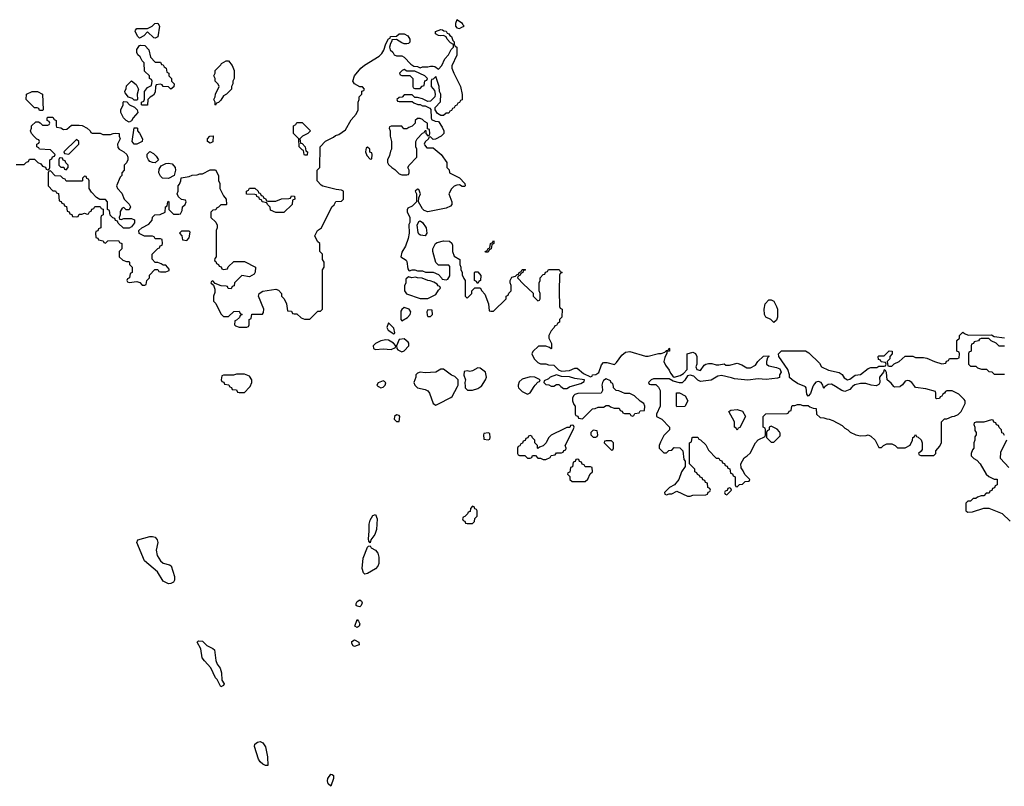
# Model space of a CAD drawing. Header units: inches. Extents: x 2701323 to 2964515, y 494916 to 722124.
# Tile 170 of 256: x 2761656 to 2769167, y 696949 to 702799. Entities that reach past the tile are written whole.
import ezdxf

# ---------------------------------------------------------------- set-up
doc = ezdxf.new("R2010")
doc.units = ezdxf.units.IN
doc.header["$MEASUREMENT"] = 0
doc.layers.add('C7669', color=7, linetype='Continuous')
doc.layers.add('C7760', color=7, linetype='Continuous')

msp = doc.modelspace()

# ---------------------------------------------------------------- linework, layer by layer
at = {"layer": 'C7669', "color": 2, "elevation": 14}
for points in [[(2763257.3, 700000), (2763258, 699998), (2763272.7, 699992.7), (2763278, 699978), (2763310, 699974), (2763318, 699958), (2763330, 699954), (2763370, 699954), (2763410, 699994), (2763413, 700000)], [(2764392, 700000), (2764410, 699991), (2764430, 699996), (2764434, 700000)], [(2764681.5, 700000), (2764690.8, 699990.8), (2764750, 699977.1), (2764770, 699967.3), (2764781.6, 699950), (2764810.6, 699870.6), (2764830, 699858.8), (2764850, 699866.8), (2764945.1, 699914.9), (2764955.6, 699924.4), (2764996.6, 700000)], [(2765053.5, 700000), (2765054, 699990), (2765072, 699972), (2765110, 699971.3), (2765150, 699984.7), (2765174.8, 700000)], [(2765460, 700000), (2765462, 699990), (2765490, 699962), (2765530, 699942), (2765550, 699952), (2765581.9, 700000)], [(2765785.5, 700000), (2765803.6, 699983.6), (2765830, 699984.7), (2765850, 699998), (2765856.7, 700000)], [(2766099, 700000), (2766102, 699970), (2766091.6, 699948.4), (2765912.7, 699947.3), (2765890, 699938), (2765882, 699930), (2765874, 699910), (2765874, 699890), (2765883.6, 699863.6), (2765894, 699850), (2765894, 699790), (2765898, 699778), (2765912.7, 699772.7), (2765918, 699758), (2765950, 699754), (2766026, 699830), (2766047.3, 699832.7), (2766070, 699842), (2766110, 699842), (2766130, 699854), (2766150, 699854), (2766163.6, 699843.6), (2766190, 699834), (2766230, 699834), (2766238, 699818), (2766252.7, 699812.7), (2766258, 699798), (2766270, 699794), (2766310, 699794), (2766318, 699778), (2766330, 699774), (2766342, 699778), (2766350, 699794), (2766382, 699798), (2766390, 699814), (2766422, 699818), (2766426, 699850), (2766418, 699870), (2766388.7, 699888.7), (2766346, 699930), (2766310, 699946), (2766272.7, 699947.3), (2766227.3, 699967.3), (2766206, 699970), (2766186, 699990), (2766184.8, 700000)], [(2766524, 700000), (2766530, 699994), (2766542, 699970), (2766542, 699850), (2766514, 699790), (2766514, 699770), (2766554, 699750), (2766614, 699690), (2766614, 699670), (2766570, 699626), (2766543.6, 699576.4), (2766534, 699550), (2766534, 699530), (2766570, 699494), (2766590, 699494), (2766607.3, 699512.7), (2766630, 699514), (2766650, 699534), (2766692.7, 699532.7), (2766714, 699510), (2766723.6, 699443.6), (2766734, 699430), (2766734, 699390), (2766704.7, 699350), (2766684.7, 699290), (2766651.1, 699248.9), (2766614, 699230), (2766574, 699190), (2766578, 699178), (2766590, 699174), (2766610, 699182), (2766630, 699182), (2766670, 699202), (2766750, 699162), (2766770, 699162), (2766790, 699172), (2766890, 699174), (2766902, 699178), (2766907.3, 699192.7), (2766922, 699198), (2766926, 699210), (2766922, 699222), (2766906, 699230), (2766902, 699262), (2766887.3, 699267.3), (2766882, 699282), (2766867.3, 699287.3), (2766862, 699302), (2766847.3, 699307.3), (2766842, 699322), (2766827.3, 699327.3), (2766822, 699342), (2766806, 699350), (2766806, 699370), (2766766, 699410), (2766766, 699570), (2766782, 699578), (2766786, 699610), (2766790, 699614), (2766830, 699614), (2766838, 699598), (2766850, 699594), (2766890, 699554), (2766910, 699514), (2766970, 699454), (2766990, 699454), (2766998, 699438), (2767012.7, 699432.7), (2767018, 699418), (2767032.7, 699412.7), (2767038, 699398), (2767052.7, 699392.7), (2767058, 699378), (2767072.7, 699372.7), (2767078, 699338), (2767092.7, 699332.7), (2767098, 699318), (2767114, 699310), (2767114, 699250), (2767118, 699238), (2767130, 699234), (2767147.3, 699252.7), (2767170, 699254), (2767190, 699274), (2767222, 699278), (2767226, 699290), (2767187.3, 699327.3), (2767176.4, 699356.4), (2767160.4, 699380.4), (2767158, 699410), (2767183.1, 699456.9), (2767206, 699470), (2767228.4, 699491.6), (2767268.9, 699571.1), (2767290, 699592), (2767342, 699618), (2767346, 699630), (2767346, 699670), (2767342, 699682), (2767328, 699690), (2767328, 699770), (2767348.4, 699791.6), (2767510, 699794), (2767522, 699798), (2767527.3, 699812.7), (2767542, 699818), (2767546, 699850), (2767550, 699854), (2767570, 699854), (2767590, 699862), (2767610, 699862), (2767630, 699854), (2767670, 699854), (2767683.6, 699843.6), (2767710, 699834), (2767732.7, 699832.7), (2767734, 699790), (2767763.6, 699763.6), (2767790, 699762), (2767812.7, 699752.7), (2767831.6, 699751.6), (2767859.6, 699739.6), (2767930, 699702), (2767950, 699682), (2767974, 699670), (2767991.6, 699651.6), (2768034, 699630), (2768070, 699624.7), (2768114, 699626), (2768130, 699631.3), (2768150, 699622), (2768182, 699590), (2768210, 699534), (2768230, 699534), (2768246, 699550), (2768270, 699562), (2768310, 699562), (2768334, 699550), (2768352.7, 699532.7), (2768410, 699532), (2768448.4, 699551.6), (2768468, 699590), (2768468.4, 699611.6), (2768482, 699618), (2768490, 699634), (2768498, 699618), (2768510, 699614), (2768532.7, 699592.7), (2768542, 699570), (2768539.6, 699520.4), (2768532.7, 699507.3), (2768514, 699490), (2768518, 699478), (2768530, 699474), (2768607.3, 699472.7), (2768630, 699474), (2768646, 699490), (2768646, 699510), (2768676.4, 699543.6), (2768687.3, 699572.7), (2768688.4, 699731.6), (2768710, 699754), (2768730, 699754), (2768768.4, 699771.6), (2768787.3, 699772.7), (2768814.6, 699785.4), (2768838, 699810), (2768868, 699870), (2768868, 699890), (2768860.4, 699900.4), (2768820.4, 699940.4), (2768790, 699958), (2768770, 699966), (2768730, 699966), (2768718, 699962), (2768712, 699948), (2768698, 699942), (2768690, 699926), (2768678, 699922), (2768672.7, 699907.3), (2768650, 699906), (2768646, 699910), (2768646, 699950), (2768642, 699962), (2768570, 699982), (2768490, 699993.2), (2768485, 700000)], [(2767707.6, 700000), (2767690, 699946), (2767670, 699926), (2767660.4, 699940.4), (2767655.3, 699990), (2767650, 699998), (2767645.4, 700000)], [(2767799.3, 700000), (2767790, 699986), (2767785.3, 700000)], [(2768009.6, 700000), (2768004, 699996), (2767990, 699978), (2767950, 699962), (2767929.1, 699969.1), (2767880.1, 700000)], [(2768373.5, 700000), (2768370, 699997.2), (2768330, 699994), (2768324.9, 700000)], [(2769170, 699626), (2769162, 699642), (2769147.3, 699647.3), (2769146, 699670), (2769127.3, 699687.3), (2769122, 699702), (2769107.3, 699707.3), (2769102, 699722), (2769087.3, 699727.3), (2769082, 699742), (2769070, 699746), (2769010, 699728), (2768952.7, 699727.3), (2768938, 699722), (2768934, 699710), (2768942, 699690), (2768943.6, 699663.6), (2768952, 699650), (2768952, 699630), (2768943.6, 699616.4), (2768942, 699590), (2768934, 699570), (2768934, 699530), (2768923.6, 699516.4), (2768914, 699490), (2768914, 699470), (2768934, 699450), (2768956.9, 699436.9), (2768982, 699410), (2769030, 699332), (2769050, 699312), (2769090, 699294), (2769112.7, 699292.7), (2769114, 699250), (2769098, 699242), (2769092.7, 699227.3), (2769078, 699222), (2769072.7, 699207.3), (2769058, 699202), (2769052.7, 699187.3), (2769030, 699186), (2769010, 699166), (2768990, 699166), (2768963.6, 699156.4), (2768950, 699146), (2768930, 699146), (2768910, 699126), (2768890, 699126), (2768874, 699110), (2768874, 699050), (2768890, 699042), (2768923.6, 699043.6), (2769010, 699072), (2769048.4, 699071.6), (2769150.9, 699030.9), (2769212.7, 698972.7)], [(2769203.1, 699383.1), (2769138, 699450), (2769140.4, 699499.6), (2769187.3, 699592.7)]]:
    msp.add_lwpolyline(points, dxfattribs=at)
at = {"layer": 'C7669', "color": 2}
for points, elevation in [([(2766670, 699846), (2766666, 699850), (2766667.3, 699952.7), (2766690, 699952), (2766732, 699930), (2766752, 699890), (2766730, 699848)], 14), ([(2764530, 699784), (2764516, 699770), (2764512, 699750), (2764530, 699732), (2764550, 699734), (2764555.3, 699770), (2764550, 699778)], 14), ([(2767130, 699666), (2767122, 699682), (2767108, 699690), (2767108, 699730), (2767066, 699810), (2767080.4, 699819.6), (2767130, 699824.7), (2767170, 699812), (2767192, 699770), (2767150, 699686), (2767138, 699682)], 14), ([(2765870, 699706), (2765858, 699702), (2765852.7, 699687.3), (2765830, 699686), (2765810, 699678), (2765710, 699628), (2765691.1, 699608.9), (2765671.1, 699568.9), (2765650, 699548), (2765622, 699538), (2765610, 699526), (2765606, 699530), (2765606, 699550), (2765586, 699570), (2765586, 699590), (2765567.3, 699607.3), (2765562, 699622), (2765550, 699626), (2765538, 699622), (2765532.7, 699607.3), (2765518, 699602), (2765512.7, 699587.3), (2765498, 699582), (2765492.7, 699567.3), (2765478, 699562), (2765472.7, 699547.3), (2765458, 699542), (2765454, 699530), (2765454, 699490), (2765458, 699478), (2765470, 699474), (2765510, 699474), (2765530, 699454), (2765550, 699454), (2765562, 699458), (2765567.3, 699472.7), (2765590, 699474), (2765610, 699454), (2765630, 699454), (2765650, 699442), (2765670, 699442), (2765702, 699458), (2765710, 699474), (2765742, 699478), (2765750, 699494), (2765790, 699494), (2765802, 699498), (2765807.3, 699512.7), (2765822, 699518), (2765826, 699530), (2765818, 699550), (2765878, 699670), (2765886, 699690), (2765882, 699702)], 14), ([(2767390, 699698), (2767374, 699690), (2767374, 699670), (2767358, 699662), (2767354, 699650), (2767354, 699610), (2767390, 699574), (2767410, 699574), (2767456.4, 699623.6), (2767456.4, 699643.6), (2767453.6, 699653.6), (2767434.6, 699674.6)], 14), ([(2765230, 699646), (2765198, 699642), (2765194, 699630), (2765198, 699598), (2765230, 699594), (2765242, 699598), (2765246, 699610), (2765242, 699642)], 14), ([(2766030, 699666), (2766014, 699650), (2766014, 699630), (2766030, 699614), (2766050, 699614), (2766062, 699618), (2766066, 699630), (2766062, 699662)], 14), ([(2766170, 699586), (2766130, 699586), (2766118, 699582), (2766114, 699570), (2766170, 699514), (2766182, 699518), (2766186, 699530), (2766186, 699570)], 14), ([(2765910, 699446), (2765898, 699442), (2765892.7, 699427.3), (2765878, 699422), (2765872.7, 699387.3), (2765858, 699382), (2765852.7, 699347.3), (2765838, 699342), (2765834, 699330), (2765852.7, 699312.7), (2765854, 699290), (2765870, 699274), (2765970, 699274), (2765990, 699294), (2766007.3, 699332.7), (2766026, 699350), (2766022, 699382), (2766010, 699386), (2765970, 699386), (2765962, 699402), (2765947.3, 699407.3), (2765942, 699422), (2765927.3, 699427.3), (2765922, 699442)], 14), ([(2767070, 699226), (2767058, 699222), (2767054, 699206), (2767038, 699202), (2767034, 699190), (2767038, 699178), (2767050, 699174), (2767086, 699210), (2767082, 699222)], 14), ([(2765110, 699086), (2765094, 699070), (2765092.7, 699047.3), (2765078, 699042), (2765072.7, 699027.3), (2765052.7, 699007.3), (2765038, 699002), (2765034, 698990), (2765038, 698978), (2765052.7, 698972.7), (2765058, 698958), (2765070, 698954), (2765110, 698954), (2765126, 698970), (2765127.3, 698992.7), (2765146, 699010), (2765146, 699050), (2765142, 699062), (2765127.3, 699067.3), (2765122, 699082)], 14), ([(2764330, 698806), (2764320.2, 698820.2), (2764317.2, 698837.2), (2764323.1, 698896.9), (2764321, 698950), (2764330, 698978.8), (2764350, 699014.8), (2764370, 699022.8), (2764383.1, 698990), (2764378.4, 698910), (2764365.5, 698870), (2764334.9, 698830)], 10), ([(2762790, 698495.3), (2762750, 698515.3), (2762706.3, 698586.3), (2762609.4, 698669.4), (2762548.7, 698810), (2762558, 698830), (2762650, 698854.8), (2762670, 698856), (2762690.7, 698850.7), (2762704.7, 698830), (2762711, 698810), (2762697.3, 698750), (2762704.9, 698710), (2762730, 698671), (2762750, 698651), (2762799.6, 698639.6), (2762811.6, 698631.6), (2762838, 698550), (2762836.9, 698523.1), (2762830, 698508), (2762810, 698498)], 10), ([(2764290, 698567.3), (2764279.3, 698579.3), (2764269.8, 698610), (2764276.1, 698690), (2764310, 698774), (2764318, 698782), (2764330, 698784.7), (2764337.3, 698770), (2764371, 698750), (2764387.9, 698727.9), (2764396.8, 698696.8), (2764396.3, 698650), (2764387.7, 698630), (2764370.3, 698609.7), (2764310, 698573.3)], 10), ([(2764250, 698319.5), (2764230, 698322.9), (2764223.6, 698330), (2764223, 698343), (2764230, 698360.5), (2764250, 698373), (2764262.5, 698362.5), (2764267.7, 698350), (2764262, 698330)], 10), ([(2764230, 698160.7), (2764213.2, 698170), (2764230, 698221), (2764241, 698210), (2764250.6, 698190), (2764246.8, 698170)], 10), ([(2763190, 697709.4), (2763163.1, 697763.1), (2763150, 697778), (2763114, 697854), (2763065.6, 697905.6), (2763048.7, 697930), (2763037.2, 697997.2), (2763008.7, 698050), (2763020.4, 698059.6), (2763050, 698058), (2763082.8, 698022.8), (2763130, 698002), (2763142, 697990), (2763151.3, 697910), (2763162, 697882), (2763184.7, 697850), (2763194.4, 697814.4), (2763198, 697758), (2763216, 697730), (2763210, 697718)], 10), ([(2764210, 698016), (2764200.7, 698020.7), (2764190, 698038), (2764190, 698054), (2764210, 698066), (2764242.8, 698050), (2764244.7, 698030), (2764230, 698022.7)], 10), ([(2763550, 697108), (2763530, 697109), (2763510, 697119), (2763490, 697135.3), (2763477.5, 697157.5), (2763446.3, 697253.7), (2763449, 697270), (2763470, 697286), (2763490, 697290.8), (2763510, 697281), (2763531, 697250), (2763545.4, 697174.6)], 10), ([(2764030, 696949.2), (2764010, 696968.7), (2764004.2, 696990), (2764006.3, 697010), (2764030, 697040.7), (2764039.8, 697039.8), (2764050.8, 697030.8), (2764050.7, 697010)], 10)]:
    msp.add_lwpolyline(points, close=True, dxfattribs=dict(at, elevation=elevation))
at = {"layer": 'C7760', "color": 2}
for points, elevation in [([(2762690, 702658), (2762680.4, 702660.4), (2762630, 702706), (2762603.6, 702676.4), (2762570, 702658), (2762558, 702670), (2762538, 702710), (2762540.4, 702719.6), (2762550, 702732), (2762630, 702732), (2762666, 702750), (2762686, 702770), (2762710, 702772), (2762722, 702750), (2762710, 702668)], 14), ([(2764990, 702799), (2764980.5, 702770), (2764980.7, 702750), (2764990, 702736), (2765010, 702731.3), (2765030, 702742), (2765046, 702750), (2765038, 702758), (2765035.3, 702770)], 18), ([(2762690, 702474), (2762730, 702474), (2762738, 702458), (2762750, 702454), (2762758, 702438), (2762774, 702430), (2762778, 702398), (2762794, 702390), (2762794, 702370), (2762814, 702350), (2762814, 702330), (2762834, 702310), (2762832.7, 702287.3), (2762810, 702268), (2762790, 702286), (2762750, 702288), (2762742, 702302), (2762730, 702306), (2762698, 702302), (2762692.7, 702287.3), (2762690, 702246), (2762676.9, 702223.1), (2762651.6, 702208.4), (2762634, 702190), (2762630, 702146), (2762590, 702146), (2762586, 702150), (2762586, 702170), (2762602, 702178), (2762607.3, 702192.7), (2762608, 702250), (2762630, 702282), (2762662, 702298), (2762666, 702330), (2762662, 702342), (2762646, 702350), (2762646, 702370), (2762607.3, 702407.3), (2762606, 702470), (2762590, 702486), (2762574.6, 702514.6), (2762558, 702530), (2762548.9, 702548.9), (2762549.1, 702570.9), (2762570, 702602), (2762576.4, 702603.6), (2762610, 702602), (2762642, 702570), (2762652.7, 702512.7)], 14), ([(2763150, 702148), (2763146, 702150), (2763146, 702170), (2763138, 702190), (2763148, 702210), (2763148.9, 702231.1), (2763178, 702290), (2763170, 702306), (2763146, 702330), (2763146, 702350), (2763138, 702370), (2763146, 702390), (2763146, 702410), (2763190, 702454), (2763195.3, 702464.7), (2763230, 702484.7), (2763250, 702484.7), (2763278, 702450), (2763292, 702410), (2763292, 702350), (2763282, 702330), (2763282, 702310), (2763272, 702290), (2763272, 702270), (2763234, 702230), (2763210, 702218), (2763190, 702186), (2763172.7, 702167.3), (2763158, 702162)], 14), ([(2764590, 702418), (2764574, 702410), (2764554, 702390), (2764558, 702378), (2764570, 702374), (2764632.7, 702372.7), (2764654, 702350), (2764654, 702290), (2764658, 702278), (2764670, 702274), (2764710, 702274), (2764727.3, 702292.7), (2764742, 702298), (2764747.3, 702332.7), (2764762, 702338), (2764766, 702350), (2764746, 702370), (2764670, 702406), (2764610, 702406)], 14), ([(2762530, 702186), (2762516.4, 702196.4), (2762487.3, 702207.3), (2762460.4, 702240.4), (2762458, 702250), (2762467.3, 702272.7), (2762470, 702294), (2762508, 702332), (2762543.6, 702303.6), (2762562, 702270), (2762552, 702230), (2762554, 702190), (2762550, 702186)], 14), ([(2761830, 702106), (2761807.3, 702107.3), (2761802, 702122), (2761790, 702126), (2761770, 702126), (2761706, 702190), (2761708.9, 702231.1), (2761750, 702252), (2761791.6, 702251.6), (2761831.1, 702231.1), (2761834, 702110)], 14), ([(2762490, 702018), (2762468.9, 702028.9), (2762448, 702050), (2762428, 702090), (2762428.4, 702111.6), (2762446, 702150), (2762446, 702170), (2762450, 702174), (2762472.7, 702172.7), (2762494, 702150), (2762532.7, 702132.7), (2762551.6, 702111.6), (2762558, 702090), (2762522, 702050), (2762510, 702026)], 14), ([(2764710, 702046), (2764690, 702046), (2764674, 702030), (2764672, 702010), (2764662, 701998), (2764650, 701986), (2764623.6, 701976.4), (2764610, 701966), (2764587.3, 701967.3), (2764570, 701986), (2764490, 701986), (2764478, 701982), (2764474, 701970), (2764482, 701950), (2764482, 701910), (2764491.3, 701870), (2764492, 701810), (2764483.6, 701796.4), (2764476.9, 701763.1), (2764462, 701730), (2764462, 701710), (2764470, 701694), (2764494, 701670), (2764516.9, 701656.9), (2764550, 701622), (2764570, 701614), (2764610, 701614), (2764622, 701618), (2764626, 701630), (2764626, 701650), (2764618, 701670), (2764626, 701690), (2764686, 701750), (2764686, 701810), (2764678, 701830), (2764678, 701870), (2764688, 701890), (2764730, 701934), (2764742, 701938), (2764750, 701954), (2764754, 701954), (2764754, 701930), (2764770, 701914), (2764782, 701918), (2764786, 701930), (2764782, 701962), (2764766, 701966), (2764766, 702010), (2764743.1, 702023.1), (2764730, 702038)], 14), ([(2762550, 701848), (2762529, 701849), (2762515.3, 701870), (2762530, 701974), (2762550, 701974), (2762554, 701970), (2762554, 701950), (2762570, 701934), (2762592, 701890), (2762591.1, 701868.9)], 14), ([(2763830, 701766), (2763826, 701770), (2763822, 701802), (2763810, 701806), (2763788.4, 701828.4), (2763786, 701890), (2763746, 701930), (2763746, 701990), (2763762, 701998), (2763770, 702014), (2763810, 702014), (2763874, 701950), (2763854, 701930), (2763814, 701910), (2763794, 701890), (2763798, 701858), (2763810, 701854), (2763834, 701830), (2763838, 701798), (2763851.6, 701791.6), (2763850, 701766)], 14), ([(2762090, 701886), (2761994, 701790), (2761998, 701778), (2762030, 701774), (2762106, 701850), (2762106, 701870)], 14), ([(2763110, 701858), (2763088.4, 701868.4), (2763088, 701890), (2763106, 701910), (2763131.6, 701911.6), (2763130, 701868)], 14), ([(2762690, 701706), (2762670, 701708), (2762650, 701718), (2762638, 701730), (2762628, 701750), (2762628.4, 701771.6), (2762650, 701794), (2762676.9, 701776.9), (2762696.9, 701756.9), (2762714, 701730)], 14), ([(2764310, 701826), (2764298, 701822), (2764294, 701790), (2764303.6, 701763.6), (2764330, 701734), (2764342, 701738), (2764346, 701770), (2764342, 701782), (2764327.3, 701787.3), (2764326, 701810)], 14), ([(2761970, 701746), (2761958, 701742), (2761954, 701730), (2761954, 701690), (2761970, 701674), (2761992.7, 701672.7), (2761998, 701658), (2762010, 701654), (2762026, 701670), (2762026, 701690), (2762007.3, 701707.3), (2762002, 701722), (2761987.3, 701727.3), (2761982, 701742)], 14), ([(2762790, 701588), (2762746, 701590), (2762730, 701606), (2762718, 701630), (2762720.4, 701659.6), (2762736.4, 701683.6), (2762770, 701702), (2762790, 701704.7), (2762818, 701698), (2762842, 701670), (2762844.7, 701650), (2762834, 701610)], 14), ([(2763550, 701414), (2763610, 701414), (2763652.7, 701432.7), (2763710, 701434), (2763722, 701438), (2763730, 701454), (2763752.7, 701452.7), (2763754, 701430), (2763738, 701422), (2763734, 701390), (2763670, 701328), (2763610, 701328), (2763570, 701346), (2763567.3, 701367.3), (2763546, 701390), (2763542, 701402), (2763506, 701410), (2763502, 701422), (2763486, 701430), (2763482, 701442), (2763466, 701450), (2763462, 701462), (2763450, 701466), (2763387.3, 701467.3), (2763386, 701490), (2763402, 701498), (2763410, 701514), (2763450, 701514), (2763474, 701490), (2763478, 701478), (2763490, 701474), (2763498, 701458), (2763510, 701454), (2763518, 701438), (2763530, 701434), (2763538, 701418)], 14), ([(2764750, 701149), (2764713.6, 701153.6), (2764702, 701162), (2764696, 701176), (2764689.3, 701230.7), (2764702, 701258), (2764710, 701264.7), (2764730, 701251.3), (2764756.3, 701210), (2764761, 701170)], 14), ([(2762950, 701186), (2762890, 701186), (2762874, 701170), (2762894, 701150), (2762898, 701118), (2762930, 701114), (2762950, 701134), (2762956.4, 701176.4)], 14), ([(2765210, 701026), (2765206, 701030), (2765222, 701038), (2765230, 701054), (2765242, 701058), (2765248, 701090), (2765262, 701098), (2765270, 701114), (2765274, 701110), (2765272, 701090), (2765258, 701082), (2765252, 701050), (2765238, 701042), (2765230, 701026)], 14), ([(2764622, 700838), (2764602, 700818), (2764602, 700790), (2764591.3, 700768.7), (2764591, 700730), (2764607.5, 700707.5), (2764710, 700671), (2764768.4, 700671.6), (2764790, 700682), (2764830, 700702), (2764850, 700734), (2764866, 700750), (2764862, 700762), (2764848, 700768), (2764842, 700782), (2764816.4, 700796.4), (2764787.3, 700807.3), (2764768.4, 700808.4), (2764727.3, 700827.3), (2764691.6, 700828.4), (2764675.3, 700835.3), (2764648.7, 700828.7)], 14), ([(2765150, 700786), (2765142, 700802), (2765126, 700810), (2765126, 700870), (2765130, 700874), (2765150, 700874), (2765172.7, 700847.3), (2765171.6, 700808.4), (2765158, 700802)], 14), ([(2764590, 700602), (2764570, 700588), (2764564.5, 700575.5), (2764562.8, 700530), (2764564.7, 700510), (2764570, 700502), (2764614.2, 700525.8), (2764634, 700550), (2764639, 700570), (2764628, 700590)], 14), ([(2767410, 700488), (2767386, 700510), (2767348.9, 700528.9), (2767338, 700550), (2767335.3, 700590), (2767342, 700630), (2767370, 700662), (2767390, 700662), (2767410, 700652), (2767430.7, 700610.7), (2767436, 700590), (2767438, 700530), (2767430, 700506)], 14), ([(2764770, 700586), (2764762, 700570), (2764763.6, 700543.6), (2764770, 700534), (2764790, 700534), (2764806, 700550), (2764802, 700582)], 14), ([(2764470, 700486), (2764458, 700450), (2764466, 700430), (2764510, 700402), (2764516.4, 700403.6), (2764518, 700410), (2764510, 700446)], 14), ([(2764590, 700364), (2764550, 700358), (2764531.3, 700310), (2764532, 700290), (2764539.6, 700279.6), (2764570, 700264.7), (2764590, 700271), (2764624, 700310), (2764624, 700330), (2764618.6, 700338.6)], 14), ([(2764450, 700357.2), (2764410, 700348.7), (2764370, 700328), (2764352, 700310), (2764354, 700290), (2764370, 700282), (2764430, 700286.8), (2764490, 700282), (2764522, 700298), (2764526, 700310), (2764508, 700330), (2764470, 700353.2)], 14)]:
    msp.add_lwpolyline(points, close=True, dxfattribs=dict(at, elevation=elevation))
at = {"layer": 'C7760', "color": 2, "elevation": 14}
for points in [[(2761630, 701694), (2761690, 701694), (2761707.3, 701712.7), (2761722, 701718), (2761730, 701734), (2761770, 701734), (2761794, 701710), (2761818, 701698), (2761830, 701682), (2761852.7, 701672.7), (2761858, 701658), (2761870, 701654), (2761882, 701658), (2761886, 701670), (2761886, 701730), (2761902, 701738), (2761907.3, 701752.7), (2761922, 701758), (2761926, 701770), (2761890, 701806), (2761806, 701810), (2761802, 701822), (2761786, 701830), (2761786, 701850), (2761802, 701858), (2761806, 701870), (2761802, 701882), (2761787.3, 701887.3), (2761767.3, 701907.3), (2761746, 701930), (2761738, 701950), (2761746, 701970), (2761746, 701990), (2761780.4, 702019.6), (2761799.6, 702019.6), (2761812.7, 702012.7), (2761830, 701994), (2761870, 701994), (2761882, 701998), (2761886, 702010), (2761882, 702022), (2761866, 702030), (2761866, 702050), (2761870, 702054), (2761910, 702054), (2761918, 702038), (2761934, 702030), (2761934, 701990), (2761938, 701978), (2761970, 701974), (2761990, 701962), (2762016.4, 701963.6), (2762050, 701994), (2762110, 701994), (2762131.6, 701991.6), (2762171.6, 701971.6), (2762194, 701950), (2762198, 701938), (2762210, 701934), (2762270, 701932), (2762290, 701922), (2762350, 701922), (2762368.4, 701931.6), (2762390, 701934), (2762414, 701930), (2762414, 701910), (2762422, 701890), (2762402, 701850), (2762403.6, 701823.6), (2762414, 701810), (2762451.6, 701791.6), (2762474, 701770), (2762482, 701750), (2762482, 701730), (2762470, 701706), (2762454, 701690), (2762454, 701650), (2762434, 701630), (2762434, 701610), (2762423.6, 701596.4), (2762394, 701530), (2762402, 701510), (2762435.3, 701475.3), (2762452, 701430), (2762491.1, 701391.1), (2762502, 701370), (2762490, 701348), (2762468.4, 701348.4), (2762450, 701366), (2762438, 701362), (2762423.6, 701336.4), (2762422, 701310), (2762414, 701290), (2762418, 701278), (2762430, 701274), (2762450, 701282), (2762510, 701282), (2762531.1, 701271.1), (2762531.6, 701248.4), (2762510, 701218), (2762490, 701208), (2762448.4, 701208.4), (2762407.3, 701247.3), (2762402, 701262), (2762387.3, 701267.3), (2762382, 701282), (2762367.3, 701287.3), (2762347.3, 701307.3), (2762342, 701342), (2762326, 701350), (2762326, 701410), (2762310, 701426), (2762267.3, 701427.3), (2762243.1, 701443.1), (2762203.1, 701483.1), (2762186, 701510), (2762186, 701570), (2762182, 701582), (2762167.3, 701587.3), (2762162, 701602), (2762150, 701606), (2762134, 701590), (2762134, 701570), (2762130, 701566), (2762010, 701566), (2762002, 701582), (2761987.3, 701587.3), (2761970, 701606), (2761927.3, 701607.3), (2761890, 701646), (2761878, 701642), (2761874, 701630), (2761874, 701530), (2761910, 701494), (2761930, 701494), (2761938, 701478), (2761952.7, 701472.7), (2761958, 701418), (2761972.7, 701412.7), (2761978, 701398), (2761992.7, 701392.7), (2761998, 701378), (2762012.7, 701372.7), (2762018, 701338), (2762032.7, 701332.7), (2762038, 701318), (2762052.7, 701312.7), (2762058, 701298), (2762090, 701294), (2762102, 701298), (2762110, 701314), (2762130, 701314), (2762150, 701322), (2762170, 701314), (2762182, 701318), (2762187.3, 701332.7), (2762202, 701338), (2762207.3, 701352.7), (2762222, 701358), (2762230, 701374), (2762270, 701374), (2762278, 701358), (2762292.7, 701352.7), (2762294, 701310), (2762278, 701302), (2762274, 701290), (2762274, 701210), (2762258, 701202), (2762252.7, 701187.3), (2762238, 701182), (2762234, 701170), (2762238, 701138), (2762252.7, 701132.7), (2762258, 701118), (2762292.7, 701112.7), (2762298, 701098), (2762310, 701094), (2762328, 701112), (2762410, 701114), (2762418, 701098), (2762434, 701090), (2762434, 701050), (2762414, 701030), (2762414, 700990), (2762443.6, 700963.6), (2762470, 700954), (2762490, 700954), (2762494, 700950), (2762494, 700930), (2762514, 700910), (2762514, 700870), (2762498, 700862), (2762494, 700830), (2762478, 700822), (2762474, 700810), (2762478, 700798), (2762490, 700794), (2762550, 700802), (2762572.7, 700792.7), (2762590, 700774), (2762610, 700774), (2762622, 700778), (2762626, 700810), (2762646, 700830), (2762646, 700850), (2762687.3, 700892.7), (2762710, 700894), (2762718, 700878), (2762730, 700874), (2762770, 700874), (2762795.3, 700884.7), (2762796.4, 700896.4), (2762770, 700926), (2762750, 700926), (2762736.4, 700936.4), (2762710, 700946), (2762690, 700946), (2762667.3, 700972.7), (2762666, 701010), (2762710, 701054), (2762722, 701058), (2762727.3, 701072.7), (2762742, 701078), (2762746, 701090), (2762742, 701122), (2762730, 701126), (2762690, 701126), (2762682, 701142), (2762670, 701146), (2762608.4, 701148.4), (2762567.3, 701167.3), (2762566, 701190), (2762588.4, 701211.6), (2762640.4, 701239.6), (2762666, 701270), (2762668.4, 701291.6), (2762686, 701310), (2762727.3, 701312.7), (2762766, 701330), (2762768.4, 701371.6), (2762782, 701378), (2762786, 701410), (2762790, 701414), (2762794, 701410), (2762794, 701350), (2762830, 701314), (2762870, 701314), (2762882, 701318), (2762896.4, 701343.6), (2762898, 701370), (2762918, 701390), (2762926, 701410), (2762922, 701422), (2762890, 701426), (2762867.3, 701447.3), (2762858, 701470), (2762866, 701490), (2762866, 701530), (2762876.4, 701543.6), (2762886, 701570), (2762887.3, 701592.7), (2762950, 701602), (2762972.7, 701612.7), (2763010, 701614), (2763030, 701622), (2763050, 701622), (2763110, 701654), (2763150, 701654), (2763172, 701610), (2763172.7, 701572.7), (2763182, 701550), (2763182, 701510), (2763210, 701454), (2763232, 701430), (2763234, 701390), (2763230, 701386), (2763190, 701386), (2763172.7, 701367.3), (2763158, 701362), (2763152.7, 701347.3), (2763130, 701346), (2763114, 701330), (2763114, 701290), (2763152.7, 701252.7), (2763162, 701230), (2763162, 701210), (2763154, 701190), (2763154, 700990), (2763143.6, 700976.4), (2763142, 700962), (2763152.7, 700952.7), (2763158, 700938), (2763172, 700932), (2763178, 700918), (2763192.7, 700912.7), (2763198, 700898), (2763210, 700894), (2763242, 700898), (2763247.3, 700912.7), (2763290, 700954), (2763370, 700954), (2763454, 700910), (2763452.7, 700872.7), (2763443.6, 700856.4), (2763410, 700838), (2763350, 700846), (2763294, 700790), (2763292.7, 700767.3), (2763278, 700762), (2763270, 700746), (2763247.3, 700747.3), (2763242, 700762), (2763230, 700766), (2763192.7, 700767.3), (2763146, 700786), (2763130, 700806), (2763118, 700802), (2763114, 700790), (2763134, 700774), (2763143.6, 700743.6), (2763143.6, 700716.4), (2763134, 700690), (2763134, 700650), (2763152.7, 700632.7), (2763190, 700554), (2763210, 700534), (2763250, 700534), (2763290, 700572), (2763330, 700574), (2763338, 700558), (2763354, 700550), (2763338, 700542), (2763332.7, 700527.3), (2763310, 700506), (2763298, 700502), (2763294, 700470), (2763302, 700462), (2763330, 700454), (2763390, 700454), (2763402, 700458), (2763406, 700470), (2763406, 700510), (2763422, 700518), (2763427.3, 700552.7), (2763507.3, 700552.7), (2763516.4, 700563.6), (2763518, 700590), (2763477.2, 700690), (2763484, 700710), (2763510, 700726.8), (2763610, 700742), (2763630, 700734), (2763654, 700710), (2763654, 700690), (2763674, 700670), (2763691.6, 700631.6), (2763698, 700578), (2763730, 700574), (2763738, 700558), (2763750, 700554), (2763770, 700554), (2763803.6, 700523.6), (2763830, 700514), (2763870, 700514), (2763930, 700574), (2763950, 700574), (2763966, 700590), (2763966, 700890), (2763978, 700910), (2763978, 700950), (2763966, 700970), (2763966, 701010), (2763946, 701030), (2763946, 701090), (2763927.3, 701107.3), (2763908, 701150), (2763928, 701190), (2763958, 701210), (2764038, 701370), (2764054.6, 701385.4), (2764068.9, 701411.1), (2764110, 701414), (2764126, 701430), (2764126, 701490), (2764110, 701498), (2764070, 701502), (2763968.9, 701528.9), (2763956.4, 701536.4), (2763926, 701570), (2763926, 701650), (2763946, 701670), (2763948.7, 701830), (2763990, 701872), (2764050, 701902), (2764064.7, 701915.3), (2764090, 701922), (2764140.4, 701959.6), (2764184.7, 702035.3), (2764223.1, 702076.9), (2764238, 702110), (2764238, 702170), (2764246, 702190), (2764246, 702210), (2764266, 702230), (2764267.3, 702252.7), (2764282, 702258), (2764286, 702270), (2764270, 702286), (2764250, 702286), (2764208.9, 702308.9), (2764198, 702330), (2764209, 702370), (2764259, 702430), (2764287.5, 702452.5), (2764399.5, 702520.5), (2764419.3, 702540.7), (2764434, 702566), (2764450, 702614), (2764470, 702654), (2764482, 702658), (2764486, 702670), (2764530, 702674), (2764550, 702692), (2764590, 702692), (2764616.9, 702676.9), (2764632, 702650), (2764631.6, 702628.4), (2764622, 702618), (2764610, 702615.3), (2764590, 702615.3), (2764570, 702622), (2764530, 702648), (2764494, 702646), (2764494, 702634), (2764483.6, 702616.4), (2764478, 702590), (2764482, 702570), (2764502, 702550), (2764511.6, 702531.6), (2764530, 702522), (2764570, 702522), (2764590, 702512), (2764639.6, 702459.6), (2764663.6, 702443.6), (2764690, 702442), (2764710, 702432), (2764730, 702438), (2764770, 702438), (2764790, 702444.7), (2764810, 702444.7), (2764822, 702442), (2764850, 702422), (2764875.3, 702450), (2764900.2, 702499.8), (2764928, 702530), (2764947.3, 702572.7), (2764966, 702590), (2764966, 702610), (2764943.1, 702623.1), (2764918, 702650), (2764908.4, 702668.4), (2764890, 702678), (2764870, 702675.3), (2764850, 702679), (2764828.7, 702690), (2764828, 702710), (2764870, 702724.7), (2764882, 702722), (2764892.7, 702712.7), (2764910, 702712), (2764916.9, 702696.9), (2764930, 702691), (2764938, 702678), (2764950, 702670.8), (2764960.7, 702640.7), (2764971, 702630), (2764971.6, 702611.6), (2764978, 702598), (2764992, 702590), (2764991.1, 702528.9), (2764952.7, 702447.3), (2764952, 702430), (2764966.8, 702390), (2765018.8, 702290), (2765031.3, 702228.7), (2765031.6, 702188.4), (2765018, 702182), (2765010, 702166), (2764998, 702162), (2764990, 702146), (2764978, 702142), (2764970, 702126), (2764958, 702122), (2764950, 702106), (2764938, 702102), (2764930, 702086), (2764910, 702086), (2764890, 702068), (2764868.4, 702068.4), (2764843.1, 702083.1), (2764826, 702110), (2764826, 702130), (2764867.3, 702172.7), (2764868, 702230), (2764858, 702250), (2764855.3, 702290), (2764830, 702366), (2764810, 702346), (2764798, 702342), (2764794, 702330), (2764794, 702290), (2764819.6, 702259.6), (2764824.7, 702230), (2764822, 702210), (2764790, 702178), (2764770, 702175.3), (2764730, 702195.3), (2764690, 702206), (2764670, 702206), (2764650, 702226), (2764590, 702226), (2764572.7, 702207.3), (2764550, 702206), (2764534, 702190), (2764538, 702178), (2764550, 702174), (2764650, 702174), (2764663.6, 702163.6), (2764692.7, 702152.7), (2764711.6, 702151.6), (2764730, 702142), (2764750, 702142), (2764783.6, 702123.6), (2764792.7, 702112.7), (2764794, 702050), (2764798, 702038), (2764824.7, 702024.7), (2764850, 702022), (2764879.1, 701979.1), (2764891, 701950), (2764891, 701930), (2764872, 701910), (2764827.3, 701887.3), (2764810, 701886), (2764790, 701906), (2764778, 701902), (2764774, 701890), (2764750, 701866), (2764742, 701850), (2764743.6, 701843.6), (2764762, 701822), (2764810, 701822), (2764872, 701770), (2764914, 701710), (2764914, 701670), (2764932.7, 701652.7), (2764934, 701630), (2765011.1, 701591.1), (2765052, 701550), (2765054, 701530), (2765050, 701526), (2765032.7, 701527.3), (2765010, 701538), (2764990, 701535.3), (2764970, 701529), (2764950, 701508.7), (2764930.8, 701470), (2764951.6, 701408.4), (2764952, 701390), (2764943.6, 701376.4), (2764910, 701362), (2764770, 701334), (2764742.7, 701342.7), (2764730, 701355.3), (2764698, 701410), (2764700.4, 701439.6), (2764714, 701470), (2764702, 701502), (2764690, 701506), (2764674, 701490), (2764682, 701470), (2764682, 701410), (2764650, 701375.3), (2764618, 701362), (2764612.7, 701347.3), (2764612, 701330), (2764631.3, 701291.3), (2764631.1, 701251.1), (2764624.7, 701235.3), (2764626.8, 701170), (2764618.8, 701130), (2764598, 701070), (2764570, 701026), (2764564.7, 700990), (2764603.6, 700963.6), (2764610, 700954), (2764618, 700898), (2764624.7, 700884.7), (2764630, 700882), (2764648.9, 700891.1), (2764670, 700891.3), (2764690, 700882), (2764730, 700882), (2764752.7, 700872.7), (2764810, 700872), (2764850, 700854), (2764874, 700830), (2764878, 700818), (2764910, 700814), (2764922, 700818), (2764936.4, 700843.6), (2764936.4, 700916.4), (2764930, 700926), (2764850, 700926), (2764830, 700946), (2764808, 701030), (2764808, 701050), (2764828, 701090), (2764842, 701098), (2764889.1, 701110.9), (2764934, 701110), (2764952.7, 701092.7), (2764958, 701078), (2764958, 701030), (2764970, 700994), (2765014, 700970), (2765014, 700930), (2765022, 700910), (2765022, 700890), (2765031.6, 700871.6), (2765032.7, 700852.7), (2765043.6, 700823.6), (2765054, 700810), (2765054, 700690), (2765070, 700674), (2765106, 700710), (2765106, 700730), (2765127.3, 700752.7), (2765170, 700754), (2765182, 700730), (2765205.4, 700705.4), (2765232, 700630), (2765238, 700578), (2765250, 700574), (2765270, 700574), (2765366, 700670), (2765366, 700690), (2765382, 700698), (2765387.3, 700712.7), (2765406, 700730), (2765406, 700770), (2765398, 700790), (2765398, 700810), (2765410, 700834), (2765438, 700842), (2765450, 700854), (2765462, 700858), (2765466, 700870), (2765482, 700878), (2765490, 700894), (2765510, 700894), (2765514, 700890), (2765498, 700882), (2765494, 700870), (2765478, 700862), (2765474, 700850), (2765458, 700842), (2765454, 700830), (2765499.6, 700779.6), (2765572.7, 700712.7), (2765574, 700690), (2765610, 700654), (2765622, 700658), (2765626, 700670), (2765626, 700710), (2765618, 700730), (2765618, 700790), (2765626, 700810), (2765626, 700830), (2765650, 700854), (2765662, 700858), (2765667.3, 700872.7), (2765682, 700878), (2765690, 700894), (2765772.7, 700892.7), (2765778, 700878), (2765794, 700870), (2765778, 700862), (2765774, 700850), (2765772, 700730), (2765774, 700610), (2765778, 700598), (2765794, 700590), (2765792, 700530), (2765774, 700510), (2765774, 700490), (2765758, 700482), (2765750, 700466), (2765738, 700462), (2765734, 700450), (2765710, 700426), (2765692, 700390), (2765692, 700370), (2765712.7, 700327.3), (2765714, 700290), (2765710, 700288), (2765698, 700298), (2765670, 700308), (2765612.7, 700307.3), (2765570, 700266), (2765562, 700250), (2765582, 700210), (2765610, 700182), (2765630, 700172), (2765670, 700172), (2765690, 700164.7), (2765730, 700162), (2765766.4, 700126.4), (2765790, 700116), (2765850, 700122.8), (2765890, 700141), (2765910, 700141), (2765958, 700098), (2766010, 700074), (2766022, 700078), (2766026, 700090), (2766050, 700091.3), (2766074, 700106), (2766094, 700166), (2766110, 700182), (2766136.4, 700183.6), (2766193.2, 700166.8), (2766210, 700182), (2766250, 700238), (2766278, 700262), (2766310, 700266), (2766430, 700231.3), (2766450, 700231.3), (2766529.1, 700250.9), (2766548.7, 700251.3), (2766578, 700262), (2766590, 700274), (2766602, 700278), (2766610, 700292), (2766614, 700290), (2766612, 700270), (2766594, 700266), (2766594, 700254), (2766578, 700222), (2766571, 700190), (2766582, 700162), (2766610, 700124.7), (2766621.4, 700101.4), (2766638, 700078), (2766650, 700071.3), (2766695.1, 700084.9), (2766720.2, 700099.8), (2766748, 700130), (2766748, 700250), (2766790, 700262), (2766811.1, 700251.1), (2766822, 700230), (2766822, 700170), (2766814, 700150), (2766822, 700130), (2766850, 700122), (2766878, 700162), (2766889.2, 700170.8), (2766910, 700176), (2766935.3, 700175.3), (2766970, 700164.7), (2766990, 700164.7), (2767030, 700174), (2767043.6, 700163.6), (2767070, 700162), (2767130, 700178), (2767165.4, 700165.4), (2767203.6, 700143.6), (2767230, 700142), (2767270, 700162), (2767288, 700190), (2767330, 700232), (2767370, 700234), (2767372, 700230), (2767362, 700218), (2767352, 700190), (2767352, 700170), (2767370, 700158), (2767430, 700146), (2767454.8, 700134.8), (2767466, 700110), (2767451.3, 700090), (2767451.6, 700068.4), (2767437.3, 700062.7), (2767350, 700053.6), (2767290, 700059.5), (2767210, 700047.3), (2767110, 700058), (2767087, 700067), (2767010, 700082.9), (2766982.3, 700077.7), (2766930, 700049.5), (2766850, 700039), (2766830, 700049), (2766798.4, 700078.4), (2766770, 700086), (2766750, 700082), (2766730, 700048.7), (2766710, 700028.7), (2766690, 700028), (2766640.4, 700040.4), (2766610, 700058), (2766490, 700058), (2766474, 700050), (2766454, 700030), (2766458, 700018), (2766470, 700014), (2766510, 700014), (2766524, 700000)], [(2767645.4, 700000), (2767590, 700024), (2767548, 700050), (2767528.7, 700068.7), (2767528.7, 700090), (2767515.3, 700130), (2767448, 700230), (2767446, 700250), (2767468.4, 700271.6), (2767650, 700272), (2767676.9, 700256.9), (2767756.9, 700176.9), (2767774, 700150), (2767825.2, 700125.2), (2767907.5, 700107.5), (2767930, 700091.3), (2767945.2, 700065.2), (2767970, 700051), (2767990, 700056), (2768030, 700086), (2768070, 700091.3), (2768130, 700138), (2768150, 700144.7), (2768194.6, 700145.4), (2768210, 700154), (2768250, 700154), (2768262, 700158), (2768266, 700170), (2768262, 700182), (2768227.3, 700187.3), (2768222, 700202), (2768207.3, 700207.3), (2768206, 700230), (2768210, 700234), (2768250, 700234), (2768290, 700272), (2768312, 700270), (2768311.6, 700248.4), (2768294, 700230), (2768294, 700210), (2768274, 700190), (2768278, 700158), (2768290, 700154), (2768310, 700154), (2768327.3, 700172.7), (2768366, 700190), (2768410, 700232), (2768470, 700232), (2768490, 700222), (2768550, 700222), (2768576.9, 700216.9), (2768634, 700190), (2768690, 700174), (2768722, 700178), (2768727.3, 700192.7), (2768742, 700198), (2768750, 700214), (2768810, 700214), (2768822, 700218), (2768826, 700250), (2768822, 700262), (2768806, 700270), (2768806, 700350), (2768826, 700370), (2768826, 700390), (2768850, 700414), (2768863.6, 700403.6), (2768892.7, 700392.7), (2769070, 700394), (2769090, 700382), (2769170, 700371.3)], [(2769170, 700308), (2769128.4, 700308.4), (2769106, 700330), (2769068.4, 700348.4), (2769050, 700366), (2768990, 700366), (2768978, 700362), (2768971.6, 700348.4), (2768938, 700342), (2768932, 700328), (2768918, 700322), (2768914, 700310), (2768914, 700270), (2768898, 700262), (2768894, 700250), (2768894, 700170), (2768910, 700154), (2768950, 700154), (2768963.6, 700143.6), (2768992.7, 700132.7), (2769031.6, 700131.6), (2769050, 700114), (2769072.7, 700112.7), (2769090, 700094), (2769170, 700094)], [(2765174.8, 700000), (2765178, 700002), (2765208.7, 700050), (2765218, 700070), (2765209, 700109), (2765170, 700139), (2765150, 700141.2), (2765110, 700119), (2765090, 700114), (2765070, 700119), (2765046.8, 700113.2), (2765045.4, 700085.4), (2765058, 700050), (2765052, 700030), (2765053.5, 700000)], [(2763413, 700000), (2763428, 700030), (2763428, 700050), (2763410, 700078), (2763370, 700095.3), (2763310, 700095.3), (2763287.3, 700087.3), (2763210, 700086), (2763198, 700082), (2763194, 700050), (2763198, 700038), (2763212.7, 700032.7), (2763218, 700018), (2763252.7, 700012.7), (2763257.3, 700000)], [(2764996.6, 700000), (2765002, 700010), (2765002, 700050), (2764975.1, 700075.1), (2764950, 700087), (2764890, 700132.3), (2764870, 700132.3), (2764830, 700109.6), (2764750, 700104), (2764710, 700109), (2764690, 700102), (2764678, 700090), (2764678, 700070), (2764662, 700030), (2764671.3, 700010), (2764681.5, 700000)], [(2765581.9, 700000), (2765589.1, 700010.9), (2765610, 700034), (2765622, 700038), (2765626, 700050), (2765586, 700070), (2765550, 700074), (2765490, 700055.3), (2765465.4, 700034.6), (2765458, 700010), (2765460, 700000)], [(2765856.7, 700000), (2765936.4, 700023.6), (2765962, 700038), (2765966, 700050), (2765890, 700062), (2765850, 700073.2), (2765790, 700075.3), (2765750, 700088), (2765702, 700070), (2765690, 700058), (2765658, 700042), (2765654, 700030), (2765670, 700014), (2765691.6, 700011.6), (2765710, 700002), (2765730, 700002), (2765750, 700014), (2765770, 700014), (2765785.5, 700000)], [(2768324.9, 700000), (2768304.2, 700024.2), (2768274, 700050), (2768268, 700108), (2768262, 700122), (2768250, 700126), (2768244.7, 700110), (2768214, 700070), (2768218.8, 700030), (2768210, 700015.3), (2768190, 700005.2), (2768150.7, 700009.3), (2768110, 700022), (2768070, 700023.7), (2768027.3, 700012.7), (2768009.6, 700000)], [(2764434, 700000), (2764444, 700010), (2764448, 700028), (2764439, 700039), (2764430, 700042), (2764390, 700028), (2764381, 700010), (2764390, 700001), (2764392, 700000)], [(2766184.8, 700000), (2766182, 700022), (2766168, 700028), (2766162, 700042), (2766130, 700058), (2766110, 700046), (2766102, 700030), (2766098, 700010), (2766099, 700000)], [(2767785.3, 700000), (2767782, 700010), (2767769.3, 700029.3), (2767750, 700039.3), (2767730, 700033.2), (2767718.5, 700021.5), (2767710.8, 700010), (2767707.6, 700000)], [(2767880.1, 700000), (2767850, 700019), (2767823.5, 700016.5), (2767799.6, 700000.4), (2767799.3, 700000)], [(2768485, 700000), (2768462.9, 700030), (2768442.6, 700042.6), (2768430, 700045.1), (2768410, 700039.6), (2768390, 700013.2), (2768373.5, 700000)]]:
    msp.add_lwpolyline(points, dxfattribs=at)

doc.saveas('drawing.dxf')
